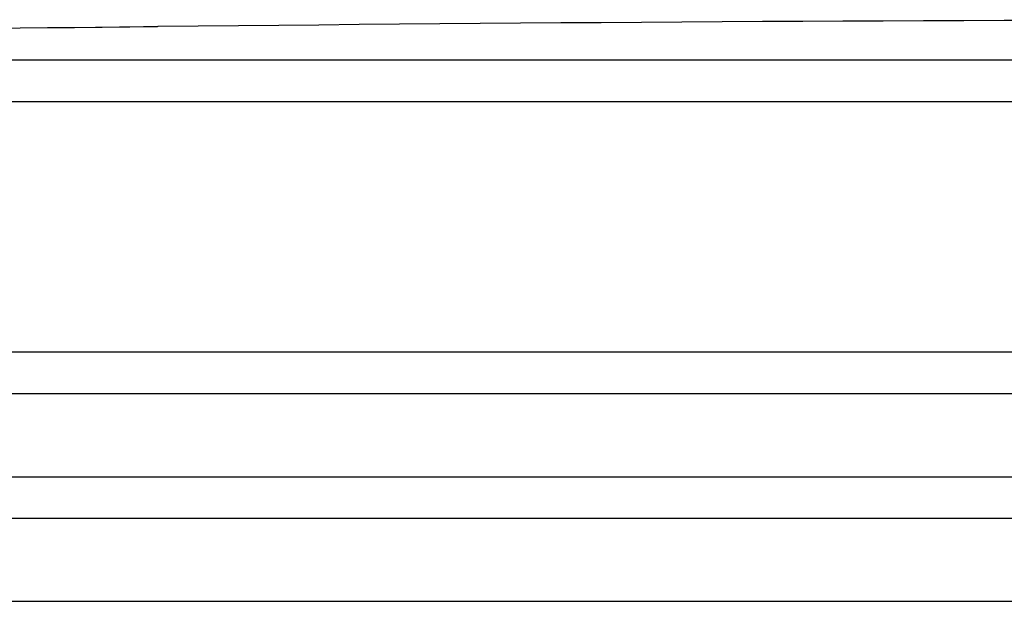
# Model space of a CAD drawing. Header units: millimetres. Extents: x 0 to 297, y 0 to 210.
# Tile 23 of 27: x 238.61 to 240.98, y 182.76 to 184.16. Entities that reach past the tile are written whole.
import ezdxf

# ---------------------------------------------------------------- set-up
doc = ezdxf.new("R2010")
doc.units = ezdxf.units.MM
doc.header["$LTSCALE"] = 16.335
doc.layers.get('0').update_dxf_attribs({"linetype": 'CONTINUOUS'})
doc.layers.add('01_GLOBAL', color=7, linetype='CONTINUOUS')

msp = doc.modelspace()

# ---------------------------------------------------------------- linework, layer by layer
at = {"color": 7, "linetype": 'Continuous'}
for p, q in [((238.9456, 184.1415), (238.7464, 184.1391)), ((238.9124, 184.1411), (238.7964, 184.1397)), ((238.9452, 184.1415), (238.9124, 184.1411)), ((238.9465, 184.1416), (238.9452, 184.1415)), ((234.4509, 183.2583), (249.6509, 183.2583)), ((234.4509, 183.0583), (249.6509, 183.0583)), ((234.5509, 182.9583), (249.5509, 182.9583))]:
    msp.add_line(p, q, dxfattribs=at)
at = {"color": 9, "linetype": 'Continuous'}
for p, q in [((238.9465, 184.1416), (238.9465, 184.1416)), ((241.6625, 184.0609), (234.5583, 184.0609)), ((241.6574, 183.9609), (234.4611, 183.9609)), ((249.6509, 183.3583), (234.4509, 183.3583))]:
    msp.add_line(p, q, dxfattribs=at)
at = {"color": 7, "linetype": 'Continuous'}
for radius, start, end in [(288.8497, 90.655481, 91.486375), (288.85, 89.384203, 90.615797)]:
    msp.add_arc((242.0509, -104.6917), radius, start, end, dxfattribs=at)
at = {"layer": '01_GLOBAL', "color": 7, "linetype": 'Continuous'}
msp.add_line((234.5509, 182.9583), (249.5509, 182.9583), dxfattribs=at)
at = {"layer": '01_GLOBAL', "color": 9, "linetype": 'Continuous'}
msp.add_line((234.3509, 182.7583), (249.7509, 182.7583), dxfattribs=at)

doc.saveas('drawing.dxf')
